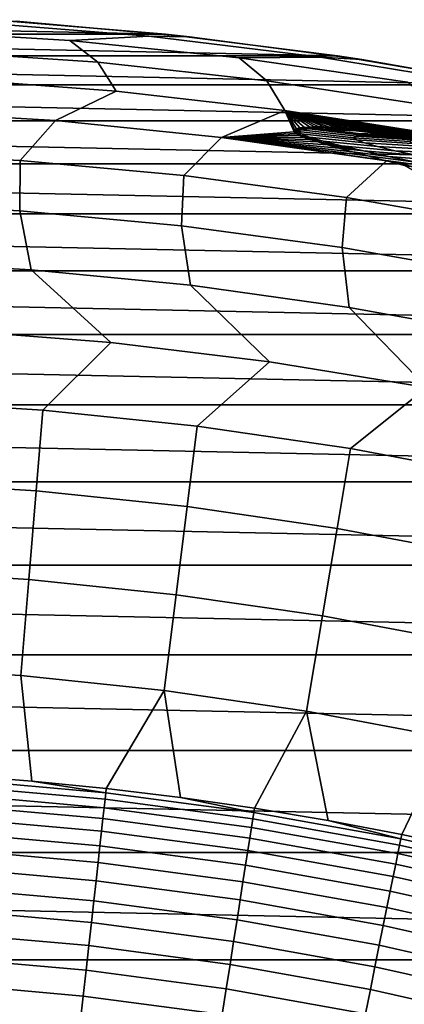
# Model space of a CAD drawing. Header units: metres. Extents: x -29 to 117, y -464 to 29.
# Tile 210 of 256: x 2 to 4.69, y 21.96 to 28.84. Entities that reach past the tile are written whole.
import ezdxf

# ---------------------------------------------------------------- set-up
doc = ezdxf.new("R2010")
doc.units = ezdxf.units.M
doc.layers.add('solid_24_501_056_XXX', color=7, linetype='CONTINUOUS')

msp = doc.modelspace()

# ---------------------------------------------------------------- linework, layer by layer
at = {"layer": 'solid_24_501_056_XXX'}
for points in [[(3.020965, 28.741674, -99.5), (-3.020965, 28.741674, -99.5), (-1.814608, 28.842953, -99.5)], [(3.020965, 28.741674, -99.5), (-1.814608, 28.842953, -99.5), (1.814608, 28.842953, -99.5)], [(2.904919, 28.727135, 27.139278), (1.702243, 28.823414, 27.139278), (1.16363, 28.769625, 34.372093), (2.350868, 28.697016, 34.372093)], [(3.187973, 28.723629, 20), (1.978163, 28.83222, 20), (1.702243, 28.823414, 27.139278), (2.904919, 28.727135, 27.139278)], [(1.814608, 28.842953, -99.5), (1.978163, 28.83222, 20), (3.187973, 28.723629, 20), (3.020965, 28.741674, -99.5)], [(4.221706, 28.589985, -99.5), (-4.221706, 28.589985, -99.5), (-3.020965, 28.741674, -99.5)], [(4.221706, 28.589985, -99.5), (-3.020965, 28.741674, -99.5), (3.020965, 28.741674, -99.5)], [(1.16363, 28.769625, 34.372093), (1.360291, 28.626236, 41.604107), (2.546607, 28.545168, 41.604107), (2.350868, 28.697016, 34.372093)], [(4.102522, 28.580694, 27.139278), (2.904919, 28.727135, 27.139278), (2.350868, 28.697016, 34.372093), (3.534095, 28.575436, 34.372093)], [(4.39215, 28.564297, 20), (3.187973, 28.723629, 20), (2.904919, 28.727135, 27.139278), (4.102522, 28.580694, 27.139278)], [(3.020965, 28.741674, -99.5), (3.187973, 28.723629, 20), (4.39215, 28.564297, 20), (4.221706, 28.589985, -99.5)], [(2.350868, 28.697016, 34.372093), (2.546607, 28.545168, 41.604107), (3.728538, 28.414957, 41.604107), (3.534095, 28.575436, 34.372093)], [(5.415236, 28.388103, -99.5), (-5.415236, 28.388103, -99.5), (-4.221706, 28.589985, -99.5)], [(5.415236, 28.388103, -99.5), (-4.221706, 28.589985, -99.5), (4.221706, 28.589985, -99.5)], [(1.360291, 28.626236, 41.604107), (1.493994, 28.430588, 48.834908), (2.675725, 28.343798, 48.834908), (2.546607, 28.545168, 41.604107)], [(5.292962, 28.38435, 27.139278), (4.102522, 28.580694, 27.139278), (3.534095, 28.575436, 34.372093), (4.711291, 28.405088, 34.372093)], [(5.588568, 28.354504, 20), (4.39215, 28.564297, 20), (4.102522, 28.580694, 27.139278), (5.292962, 28.38435, 27.139278)], [(4.221706, 28.589985, -99.5), (4.39215, 28.564297, 20), (5.588568, 28.354504, 20), (5.415236, 28.388103, -99.5)], [(2.546607, 28.545168, 41.604107), (2.675725, 28.343798, 48.834908), (3.852821, 28.207909, 48.834908), (3.728538, 28.414957, 41.604107)], [(3.534095, 28.575436, 34.372093), (3.728538, 28.414957, 41.604107), (4.904051, 28.23583, 41.604107), (4.711291, 28.405088, 34.372093)], [(6.599304, 28.136433, -99.5), (-6.599304, 28.136433, -99.5), (-5.415236, 28.388103, -99.5)], [(6.599304, 28.136433, -99.5), (-5.415236, 28.388103, -99.5), (5.415236, 28.388103, -99.5)], [(2.675725, 28.343798, 48.834908), (1.493994, 28.430588, 48.834908), (1.090027, 28.205935, 56.064098), (2.25275, 28.136951, 56.064098)], [(3.728538, 28.414957, 41.604107), (3.852821, 28.207909, 48.834908), (5.022965, 28.023197, 48.835255), (4.904051, 28.23583, 41.604107)], [(3.852821, 28.207909, 48.834908), (2.675725, 28.343798, 48.834908), (2.25275, 28.136951, 56.064098), (3.411636, 28.020058, 56.064098)], [(2.25275, 28.136951, 56.064098), (1.090027, 28.205935, 56.064098), (0.860313, 27.916819, 63.291264), (2.005719, 27.857962, 63.291264)], [(3.91962, 28.057989, 53.177437), (3.852821, 28.207909, 48.834908), (3.411636, 28.020058, 56.064098)], [(4.959814, 28.030346, 48.970165), (5.022965, 28.023197, 48.835255), (3.852821, 28.207909, 48.834908)], [(4.886393, 28.038366, 49.129799), (4.959814, 28.030346, 48.970165), (3.852821, 28.207909, 48.834908)], [(4.817277, 28.045597, 49.283844), (4.886393, 28.038366, 49.129799), (3.852821, 28.207909, 48.834908)], [(4.751108, 28.052221, 49.435101), (4.817277, 28.045597, 49.283844), (3.852821, 28.207909, 48.834908)], [(4.687268, 28.058332, 49.584526), (4.751108, 28.052221, 49.435101), (3.852821, 28.207909, 48.834908)], [(4.655176, 28.061295, 49.661121), (4.687268, 28.058332, 49.584526), (3.852821, 28.207909, 48.834908)], [(4.62621, 28.063896, 49.731327), (4.655176, 28.061295, 49.661121), (3.852821, 28.207909, 48.834908)], [(4.567171, 28.068974, 49.878235), (4.62621, 28.063896, 49.731327), (3.852821, 28.207909, 48.834908)], [(4.509683, 28.07361, 50.026546), (4.567171, 28.068974, 49.878235), (3.852821, 28.207909, 48.834908)], [(4.454068, 28.077795, 50.175327), (4.509683, 28.07361, 50.026546), (3.852821, 28.207909, 48.834908)], [(4.400519, 28.081484, 50.32526), (4.454068, 28.077795, 50.175327), (3.852821, 28.207909, 48.834908)], [(4.348981, 28.084686, 50.476814), (4.400519, 28.081484, 50.32526), (3.852821, 28.207909, 48.834908)], [(4.299489, 28.087416, 50.62965), (4.348981, 28.084686, 50.476814), (3.852821, 28.207909, 48.834908)], [(4.252574, 28.089619, 50.783329), (4.299489, 28.087416, 50.62965), (3.852821, 28.207909, 48.834908)], [(4.226702, 28.090643, 50.87254), (4.252574, 28.089619, 50.783329), (3.852821, 28.207909, 48.834908)], [(4.208354, 28.091288, 50.937782), (4.226702, 28.090643, 50.87254), (3.852821, 28.207909, 48.834908)], [(4.166737, 28.092451, 51.093067), (4.208354, 28.091288, 50.937782), (3.852821, 28.207909, 48.834908)], [(4.128115, 28.093075, 51.248768), (4.166737, 28.092451, 51.093067), (3.852821, 28.207909, 48.834908)], [(4.092645, 28.093155, 51.40472), (4.128115, 28.093075, 51.248768), (3.852821, 28.207909, 48.834908)], [(4.06019, 28.092716, 51.561062), (4.092645, 28.093155, 51.40472), (3.852821, 28.207909, 48.834908)], [(4.030751, 28.091768, 51.717804), (4.06019, 28.092716, 51.561062), (3.852821, 28.207909, 48.834908)], [(3.990562, 28.089455, 51.959698), (4.030751, 28.091768, 51.717804), (3.852821, 28.207909, 48.834908)], [(3.959085, 28.08577, 52.20237), (3.990562, 28.089455, 51.959698), (3.852821, 28.207909, 48.834908)], [(3.936317, 28.080744, 52.445824), (3.959085, 28.08577, 52.20237), (3.852821, 28.207909, 48.834908)], [(3.922127, 28.07444, 52.689331), (3.936317, 28.080744, 52.445824), (3.852821, 28.207909, 48.834908)], [(3.916352, 28.066925, 52.931976), (3.922127, 28.07444, 52.689331), (3.852821, 28.207909, 48.834908)], [(3.91962, 28.057989, 53.177437), (3.916352, 28.066925, 52.931976), (3.852821, 28.207909, 48.834908)], [(7.77202, 27.835329, -99.5), (-7.77202, 27.835329, -99.5), (-6.599304, 28.136433, -99.5)], [(7.77202, 27.835329, -99.5), (-6.599304, 28.136433, -99.5), (6.599304, 28.136433, -99.5)], [(3.411636, 28.020058, 56.064098), (2.25275, 28.136951, 56.064098), (2.005719, 27.857962, 63.291264), (3.147742, 27.752129, 63.291264)], [(3.932506, 28.047413, 53.429455), (3.91962, 28.057989, 53.177437), (3.411636, 28.020058, 56.064098)], [(3.953877, 28.035397, 53.686317), (3.932506, 28.047413, 53.429455), (3.411636, 28.020058, 56.064098)], [(3.985001, 28.021706, 53.94886), (3.953877, 28.035397, 53.686317), (3.411636, 28.020058, 56.064098)], [(3.96615, 28.073095, 52.550312), (3.922127, 28.07444, 52.689331), (3.916352, 28.066925, 52.931976)], [(3.946252, 28.061668, 52.966831), (3.96615, 28.073095, 52.550312), (3.916352, 28.066925, 52.931976)], [(3.946252, 28.061668, 52.966831), (3.916352, 28.066925, 52.931976), (3.91962, 28.057989, 53.177437)], [(3.967151, 28.044348, 53.383614), (3.946252, 28.061668, 52.966831), (3.91962, 28.057989, 53.177437)], [(3.967151, 28.044348, 53.383614), (3.91962, 28.057989, 53.177437), (3.932506, 28.047413, 53.429455)], [(3.96615, 28.073095, 52.550312), (3.936317, 28.080744, 52.445824), (3.922127, 28.07444, 52.689331)], [(3.967151, 28.044348, 53.383614), (3.932506, 28.047413, 53.429455), (3.953877, 28.035397, 53.686317)], [(4.026695, 28.078554, 52.139713), (3.959085, 28.08577, 52.20237), (3.936317, 28.080744, 52.445824)], [(3.96615, 28.073095, 52.550312), (4.026695, 28.078554, 52.139713), (3.936317, 28.080744, 52.445824)], [(4.33506, 28.017822, 52.965446), (4.353835, 28.028534, 52.580193), (3.96615, 28.073095, 52.550312), (3.946252, 28.061668, 52.966831)], [(4.354684, 28.00194, 53.350891), (4.33506, 28.017822, 52.965446), (3.946252, 28.061668, 52.966831), (3.967151, 28.044348, 53.383614)], [(4.026739, 28.021523, 53.794262), (3.967151, 28.044348, 53.383614), (3.953877, 28.035397, 53.686317)], [(4.026739, 28.021523, 53.794262), (3.953877, 28.035397, 53.686317), (3.985001, 28.021706, 53.94886)], [(4.026695, 28.078554, 52.139713), (3.990562, 28.089455, 51.959698), (3.959085, 28.08577, 52.20237)], [(4.353835, 28.028534, 52.580193), (4.410864, 28.034006, 52.199551), (4.026695, 28.078554, 52.139713), (3.96615, 28.073095, 52.550312)], [(4.410914, 27.981195, 53.731552), (4.354684, 28.00194, 53.350891), (3.967151, 28.044348, 53.383614), (4.026739, 28.021523, 53.794262)], [(4.123355, 28.078329, 51.739231), (4.030751, 28.091768, 51.717804), (3.990562, 28.089455, 51.959698)], [(4.143141, 28.075594, 51.743805), (4.123355, 28.078329, 51.739231), (3.990562, 28.089455, 51.959698), (4.026695, 28.078554, 52.139713)], [(4.366172, 28.048155, 51.795372), (4.143141, 28.075594, 51.743805), (4.026695, 28.078554, 52.139713)], [(4.436058, 28.040836, 51.811527), (4.366172, 28.048155, 51.795372), (4.026695, 28.078554, 52.139713)], [(4.410864, 28.034006, 52.199551), (4.502235, 28.034464, 51.826824), (4.436058, 28.040836, 51.811527), (4.026695, 28.078554, 52.139713)], [(4.123355, 28.078329, 51.739231), (4.351511, 28.065025, 51.154076), (4.06019, 28.092716, 51.561062), (4.030751, 28.091768, 51.717804)], [(4.351511, 28.065025, 51.154076), (4.092645, 28.093155, 51.40472), (4.06019, 28.092716, 51.561062)], [(4.351511, 28.065025, 51.154076), (4.128115, 28.093075, 51.248768), (4.092645, 28.093155, 51.40472)], [(4.351511, 28.065025, 51.154076), (4.123355, 28.078329, 51.739231), (4.143141, 28.075594, 51.743805)], [(4.351511, 28.065025, 51.154076), (4.166737, 28.092451, 51.093067), (4.128115, 28.093075, 51.248768)], [(4.351511, 28.065025, 51.154076), (4.143141, 28.075594, 51.743805), (4.366172, 28.048155, 51.795372), (4.56889, 28.03886, 51.226967)], [(4.351511, 28.065025, 51.154076), (4.208354, 28.091288, 50.937782), (4.166737, 28.092451, 51.093067)], [(4.618962, 28.043844, 50.596924), (4.226702, 28.090643, 50.87254), (4.208354, 28.091288, 50.937782)], [(4.351511, 28.065025, 51.154076), (4.618962, 28.043844, 50.596924), (4.208354, 28.091288, 50.937782)], [(4.618962, 28.043844, 50.596924), (4.516189, 28.063942, 50.313141), (4.252574, 28.089619, 50.783329), (4.226702, 28.090643, 50.87254)], [(4.516189, 28.063942, 50.313141), (4.299489, 28.087416, 50.62965), (4.252574, 28.089619, 50.783329)], [(4.516189, 28.063942, 50.313141), (4.348981, 28.084686, 50.476814), (4.299489, 28.087416, 50.62965)], [(4.725461, 27.991707, 52.964645), (4.743111, 28.001705, 52.61058), (4.353835, 28.028534, 52.580193), (4.33506, 28.017822, 52.965446)], [(4.516189, 28.063942, 50.313141), (4.400519, 28.081484, 50.32526), (4.348981, 28.084686, 50.476814)], [(4.56889, 28.03886, 51.226967), (4.830036, 28.019489, 50.687077), (4.618962, 28.043844, 50.596924), (4.351511, 28.065025, 51.154076)], [(4.743111, 28.001705, 52.61058), (4.796611, 28.007191, 52.259808), (4.410864, 28.034006, 52.199551), (4.353835, 28.028534, 52.580193)], [(4.56889, 28.03886, 51.226967), (4.366172, 28.048155, 51.795372), (4.436058, 28.040836, 51.811527), (4.786885, 28.018843, 51.299969)], [(4.516189, 28.063942, 50.313141), (4.454068, 28.077795, 50.175327), (4.400519, 28.081484, 50.32526)], [(4.589842, 28.026863, 51.847073), (4.502235, 28.034464, 51.826824), (4.410864, 28.034006, 52.199551)], [(4.813991, 28.011734, 51.898876), (4.589842, 28.026863, 51.847073), (4.410864, 28.034006, 52.199551)], [(4.843317, 28.010212, 51.905655), (4.813991, 28.011734, 51.898876), (4.410864, 28.034006, 52.199551)], [(4.796611, 28.007191, 52.259808), (4.882674, 28.008337, 51.914749), (4.843317, 28.010212, 51.905655), (4.410864, 28.034006, 52.199551)], [(4.786885, 28.018843, 51.299969), (4.436058, 28.040836, 51.811527), (4.502235, 28.034464, 51.826824)], [(4.844639, 28.028908, 49.786129), (4.509683, 28.07361, 50.026546), (4.454068, 28.077795, 50.175327)], [(4.930827, 28.013664, 50.069969), (4.844639, 28.028908, 49.786129), (4.454068, 28.077795, 50.175327), (4.516189, 28.063942, 50.313141)], [(4.786885, 28.018843, 51.299969), (4.502235, 28.034464, 51.826824), (4.589842, 28.026863, 51.847073)], [(4.844639, 28.028908, 49.786129), (4.567171, 28.068974, 49.878235), (4.509683, 28.07361, 50.026546)], [(5.135561, 27.99147, 50.173851), (4.930827, 28.013664, 50.069969), (4.516189, 28.063942, 50.313141), (4.618962, 28.043844, 50.596924)], [(4.844639, 28.028908, 49.786129), (4.62621, 28.063896, 49.731327), (4.567171, 28.068974, 49.878235)], [(4.786885, 28.018843, 51.299969), (5.041706, 28.001284, 50.777283), (4.830036, 28.019489, 50.687077), (4.56889, 28.03886, 51.226967)], [(4.786885, 28.018843, 51.299969), (4.589842, 28.026863, 51.847073), (4.813991, 28.011734, 51.898876), (5.005343, 28.004986, 51.373013)], [(4.830036, 28.019489, 50.687077), (5.135561, 27.99147, 50.173851), (4.618962, 28.043844, 50.596924)], [(4.844639, 28.028908, 49.786129), (4.655176, 28.061295, 49.661121), (4.62621, 28.063896, 49.731327)], [(5.196968, 27.986681, 49.288479), (5.013357, 28.016361, 49.154518), (4.687268, 28.058332, 49.584526), (4.655176, 28.061295, 49.661121)], [(5.272458, 27.975931, 49.570774), (5.196968, 27.986681, 49.288479), (4.655176, 28.061295, 49.661121), (4.844639, 28.028908, 49.786129)], [(5.013357, 28.016361, 49.154518), (4.751108, 28.052221, 49.435101), (4.687268, 28.058332, 49.584526)], [(4.564239, 27.855541, 56.063801), (3.411636, 28.020058, 56.064098), (3.147742, 27.752129, 63.291264), (4.284458, 27.599499, 63.291264)], [(4.028177, 28.005869, 54.219952), (3.985001, 28.021706, 53.94886), (3.411636, 28.020058, 56.064098)], [(4.554914, 27.857979, 56.039726), (3.411636, 28.020058, 56.064098), (4.564239, 27.855541, 56.063801)], [(4.083973, 27.987698, 54.500618), (4.028177, 28.005869, 54.219952), (3.411636, 28.020058, 56.064098)], [(4.151461, 27.967287, 54.78965), (4.083973, 27.987698, 54.500618), (3.411636, 28.020058, 56.064098)], [(4.231884, 27.944324, 55.087765), (4.151461, 27.967287, 54.78965), (3.411636, 28.020058, 56.064098)], [(4.32623, 27.918509, 55.395622), (4.231884, 27.944324, 55.087765), (3.411636, 28.020058, 56.064098)], [(4.433862, 27.889786, 55.71307), (4.32623, 27.918509, 55.395622), (3.411636, 28.020058, 56.064098)], [(4.544173, 27.860788, 56.011814), (4.433862, 27.889786, 55.71307), (3.411636, 28.020058, 56.064098)], [(4.554914, 27.857979, 56.039726), (4.544173, 27.860788, 56.011814), (3.411636, 28.020058, 56.064098)], [(4.122611, 27.993788, 54.192875), (3.985001, 28.021706, 53.94886), (4.028177, 28.005869, 54.219952)], [(4.122611, 27.993788, 54.192875), (4.026739, 28.021523, 53.794262), (3.985001, 28.021706, 53.94886)], [(4.501679, 27.956032, 54.102825), (4.410914, 27.981195, 53.731552), (4.026739, 28.021523, 53.794262), (4.122611, 27.993788, 54.192875)], [(4.250229, 27.961765, 54.577248), (4.122611, 27.993788, 54.192875), (4.028177, 28.005869, 54.219952), (4.083973, 27.987698, 54.500618)], [(4.250229, 27.961765, 54.577248), (4.083973, 27.987698, 54.500618), (4.151461, 27.967287, 54.78965)], [(4.62297, 27.926935, 54.462917), (4.501679, 27.956032, 54.102825), (4.122611, 27.993788, 54.192875), (4.250229, 27.961765, 54.577248)], [(4.404102, 27.926044, 54.946808), (4.151461, 27.967287, 54.78965), (4.231884, 27.944324, 55.087765)], [(4.404102, 27.926044, 54.946808), (4.250229, 27.961765, 54.577248), (4.151461, 27.967287, 54.78965)], [(4.769901, 27.894379, 54.811272), (4.62297, 27.926935, 54.462917), (4.250229, 27.961765, 54.577248), (4.404102, 27.926044, 54.946808)], [(4.743804, 27.977262, 53.318832), (4.725461, 27.991707, 52.964645), (4.33506, 28.017822, 52.965446), (4.354684, 28.00194, 53.350891)], [(4.796658, 27.958593, 53.669586), (4.743804, 27.977262, 53.318832), (4.354684, 28.00194, 53.350891), (4.410914, 27.981195, 53.731552)], [(4.882295, 27.936001, 54.013615), (4.796658, 27.958593, 53.669586), (4.410914, 27.981195, 53.731552), (4.501679, 27.956032, 54.102825)], [(0.860313, 27.916819, 63.291264), (0.871942, 27.565294, 70.516006), (2.00348, 27.506214, 70.516006), (2.005719, 27.857962, 63.291264)], [(4.57879, 27.887203, 55.30106), (4.404102, 27.926044, 54.946808), (4.231884, 27.944324, 55.087765), (4.32623, 27.918509, 55.395622)], [(4.7702, 27.845684, 55.64056), (4.57879, 27.887203, 55.30106), (4.32623, 27.918509, 55.395622), (4.433862, 27.889786, 55.71307)], [(4.937634, 27.858822, 55.147392), (4.769901, 27.894379, 54.811272), (4.404102, 27.926044, 54.946808), (4.57879, 27.887203, 55.30106)], [(4.975597, 27.801748, 55.966957), (4.7702, 27.845684, 55.64056), (4.433862, 27.889786, 55.71307), (4.544173, 27.860788, 56.011814)], [(4.997229, 27.909828, 54.349529), (4.882295, 27.936001, 54.013615), (4.501679, 27.956032, 54.102825), (4.62297, 27.926935, 54.462917)], [(5.137189, 27.88043, 54.676792), (4.997229, 27.909828, 54.349529), (4.62297, 27.926935, 54.462917), (4.769901, 27.894379, 54.811272)], [(8.930549, 27.485546, -99.5), (-8.930549, 27.485546, -99.5), (-7.77202, 27.835329, -99.5)], [(8.930549, 27.485546, -99.5), (-7.77202, 27.835329, -99.5), (7.77202, 27.835329, -99.5)], [(2.005719, 27.857962, 63.291264), (2.00348, 27.506214, 70.516006), (3.131636, 27.400703, 70.516006), (3.147742, 27.752129, 63.291264)], [(4.689715, 27.822849, 56.37524), (4.564239, 27.855541, 56.063801), (4.284458, 27.599499, 63.291264), (5.413949, 27.40033, 63.291264)], [(4.975597, 27.801748, 55.966957), (4.544173, 27.860788, 56.011814), (4.554914, 27.857979, 56.039726), (4.761047, 27.812412, 56.342392)], [(4.761047, 27.812412, 56.342392), (4.554914, 27.857979, 56.039726), (4.564239, 27.855541, 56.063801)], [(4.761047, 27.812412, 56.342392), (4.564239, 27.855541, 56.063801), (4.689715, 27.822849, 56.37524)], [(5.122421, 27.820621, 55.471642), (4.937634, 27.858822, 55.147392), (4.57879, 27.887203, 55.30106), (4.7702, 27.845684, 55.64056)], [(3.147742, 27.752129, 63.291264), (3.131636, 27.400703, 70.516006), (4.254507, 27.248943, 70.516006), (4.284458, 27.599499, 63.291264)], [(0.871942, 27.565294, 70.516006), (0.963616, 27.156946, 77.737923), (2.080976, 27.09424, 77.737923), (2.00348, 27.506214, 70.516006)], [(4.284458, 27.599499, 63.291264), (4.254507, 27.248943, 70.516006), (5.370195, 27.051188, 70.516006), (5.413949, 27.40033, 63.291264)], [(10.073549, 27.087502, -99.5), (-10.073549, 27.087502, -99.5), (-8.930549, 27.485546, -99.5)], [(10.073549, 27.087502, -99.5), (-8.930549, 27.485546, -99.5), (8.930549, 27.485546, -99.5)], [(2.00348, 27.506214, 70.516006), (2.080976, 27.09424, 77.737923), (3.194807, 26.98558, 77.737923), (3.131636, 27.400703, 70.516006)], [(3.131636, 27.400703, 70.516006), (3.194807, 26.98558, 77.737923), (4.303218, 26.83115, 77.737923), (4.254507, 27.248943, 70.516006)], [(4.254507, 27.248943, 70.516006), (4.303218, 26.83115, 77.737923), (5.404332, 26.631212, 77.737923), (5.370195, 27.051188, 70.516006)], [(0.963616, 27.156946, 77.737923), (1.526931, 26.671289, 84.956604), (2.638621, 26.584335, 84.956604), (2.080976, 27.09424, 77.737923)], [(11.199547, 26.641697, -99.5), (-11.199547, 26.641697, -99.5), (-10.073549, 27.087502, -99.5)], [(11.199547, 26.641697, -99.5), (-10.073549, 27.087502, -99.5), (10.073549, 27.087502, -99.5)], [(2.080976, 27.09424, 77.737923), (2.638621, 26.584335, 84.956604), (3.745715, 26.451065, 84.956604), (3.194807, 26.98558, 77.737923)], [(3.194807, 26.98558, 77.737923), (3.745715, 26.451065, 84.956604), (4.846283, 26.271709, 84.956604), (4.303218, 26.83115, 77.737923)], [(5.404332, 26.631212, 77.737923), (4.303218, 26.83115, 77.737923), (4.846283, 26.271709, 84.956604)], [(2.638621, 26.584335, 84.956604), (1.526931, 26.671289, 84.956604), (1.082792, 26.179499, 92.171654), (2.163734, 26.112389, 92.171654)], [(12.304966, 26.149532, -99.5), (-12.304966, 26.149532, -99.5), (-11.199547, 26.641697, -99.5)], [(12.304966, 26.149532, -99.5), (-11.199547, 26.641697, -99.5), (11.199547, 26.641697, -99.5)], [(3.745715, 26.451065, 84.956604), (2.638621, 26.584335, 84.956604), (2.163734, 26.112389, 92.171654), (3.24098, 26.000666, 92.171654)], [(4.846283, 26.271709, 84.956604), (3.745715, 26.451065, 84.956604), (3.24098, 26.000666, 92.171654), (4.312688, 25.844522, 92.171654)], [(5.938407, 26.046583, 84.956604), (4.846283, 26.271709, 84.956604), (4.312688, 25.844522, 92.171654), (5.377028, 25.644222, 92.171654)], [(2.163734, 26.112389, 92.171654), (1.082792, 26.179499, 92.171654), (1.059358, 25.612926, 99.382652), (2.116907, 25.547268, 99.382652)], [(13.388991, 25.611401, -99.5), (-13.388991, 25.611401, -99.5), (-12.304966, 26.149532, -99.5)], [(13.388991, 25.611401, -99.5), (-12.304966, 26.149532, -99.5), (12.304966, 26.149532, -99.5)], [(3.24098, 26.000666, 92.171654), (2.163734, 26.112389, 92.171654), (2.116907, 25.547268, 99.382652), (3.170839, 25.437963, 99.382652)], [(4.312688, 25.844522, 92.171654), (3.24098, 26.000666, 92.171654), (3.170839, 25.437963, 99.382652), (4.219353, 25.285198, 99.382652)], [(5.377028, 25.644222, 92.171654), (4.312688, 25.844522, 92.171654), (4.219353, 25.285198, 99.382652), (5.260659, 25.089235, 99.382652)], [(14.450225, 25.028004, -99.5), (-14.450225, 25.028004, -99.5), (-13.388991, 25.611401, -99.5)], [(14.450225, 25.028004, -99.5), (-13.388991, 25.611401, -99.5), (13.388991, 25.611401, -99.5)], [(2.116907, 25.547268, 99.382652), (1.059358, 25.612926, 99.382652), (1.033696, 24.992455, 106.589211), (2.065625, 24.928387, 106.589211)], [(3.170839, 25.437963, 99.382652), (2.116907, 25.547268, 99.382652), (2.065625, 24.928387, 106.589211), (3.094026, 24.821732, 106.589211)], [(4.219353, 25.285198, 99.382652), (3.170839, 25.437963, 99.382652), (3.094026, 24.821732, 106.589211), (4.11714, 24.672667, 106.589211)], [(5.260659, 25.089235, 99.382652), (4.219353, 25.285198, 99.382652), (4.11714, 24.672667, 106.589211), (5.13322, 24.481449, 106.589211)], [(15.485378, 24.401089, -99.5), (-15.485378, 24.401089, -99.5), (-14.450225, 25.028004, -99.5)], [(15.485378, 24.401089, -99.5), (-14.450225, 25.028004, -99.5), (14.450225, 25.028004, -99.5)], [(2.065625, 24.928387, 106.589211), (1.033696, 24.992455, 106.589211), (1.005805, 24.318119, 113.790924), (2.009891, 24.255781, 113.790924)], [(3.094026, 24.821732, 106.589211), (2.065625, 24.928387, 106.589211), (2.009891, 24.255781, 113.790924), (3.010544, 24.152002, 113.790924)], [(4.11714, 24.672667, 106.589211), (3.094026, 24.821732, 106.589211), (3.010544, 24.152002, 113.790924), (4.006053, 24.00696, 113.790924)], [(5.13322, 24.481449, 106.589211), (4.11714, 24.672667, 106.589211), (4.006053, 24.00696, 113.790924), (4.994718, 23.820902, 113.790924)], [(16.493397, 23.731352, -99.5), (-16.493397, 23.731352, -99.5), (-15.485378, 24.401089, -99.5)], [(16.493397, 23.731352, -99.5), (-15.485378, 24.401089, -99.5), (15.485378, 24.401089, -99.5)], [(1.005805, 24.318119, 113.790924), (1.565944, 23.558895, 120.980194), (2.086733, 23.518486, 120.980194), (2.009891, 24.255781, 113.790924)], [(3.010544, 24.152002, 113.790924), (2.009891, 24.255781, 113.790924), (2.086733, 23.518486, 120.980194), (2.6065, 23.466568, 120.980194)], [(3.010544, 24.152002, 113.790924), (2.6065, 23.466568, 120.980194), (3.124992, 23.403164, 120.980194)], [(4.006053, 24.00696, 113.790924), (3.010544, 24.152002, 113.790924), (3.124992, 23.403164, 120.980194), (3.641954, 23.328306, 120.980194)], [(4.006053, 24.00696, 113.790924), (3.641954, 23.328306, 120.980194), (4.157134, 23.242029, 120.980194)], [(4.994718, 23.820902, 113.790924), (4.006053, 24.00696, 113.790924), (4.157134, 23.242029, 120.980194), (4.670279, 23.144377, 120.980194)], [(4.994718, 23.820902, 113.790924), (4.670279, 23.144377, 120.980194), (5.181138, 23.035397, 120.980194)], [(17.472929, 23.019703, -99.5), (-17.472929, 23.019703, -99.5), (-16.493397, 23.731352, -99.5)], [(17.472929, 23.019703, -99.5), (-16.493397, 23.731352, -99.5), (16.493397, 23.731352, -99.5)], [(1.563944, 23.528814, 121.193291), (2.603171, 23.436605, 121.193291), (2.086733, 23.518486, 120.980194), (1.565944, 23.558895, 120.980194)], [(2.598159, 23.391483, 121.403885), (1.560933, 23.483513, 121.403885), (1.556927, 23.423248, 121.610687), (2.591492, 23.331455, 121.610687)], [(2.603171, 23.436605, 121.193291), (1.563944, 23.528814, 121.193291), (1.560933, 23.483513, 121.403885), (2.598159, 23.391483, 121.403885)], [(2.603171, 23.436605, 121.193291), (2.6065, 23.466568, 120.980194), (2.086733, 23.518486, 120.980194)], [(2.591492, 23.331455, 121.610687), (1.556927, 23.423248, 121.610687), (1.551947, 23.348331, 121.812614), (2.583203, 23.25683, 121.812614)], [(3.637303, 23.298519, 121.193291), (2.603171, 23.436605, 121.193291), (2.598159, 23.391483, 121.403885), (3.6303, 23.253662, 121.403885)], [(2.603171, 23.436605, 121.193291), (3.637303, 23.298519, 121.193291), (3.124992, 23.403164, 120.980194), (2.6065, 23.466568, 120.980194)], [(2.583203, 23.25683, 121.812614), (1.551947, 23.348331, 121.812614), (1.546019, 23.259148, 122.008636), (2.573336, 23.167997, 122.008636)], [(3.6303, 23.253662, 121.403885), (2.598159, 23.391483, 121.403885), (2.591492, 23.331455, 121.610687), (3.620984, 23.193989, 121.610687)], [(3.637303, 23.298519, 121.193291), (3.641954, 23.328306, 120.980194), (3.124992, 23.403164, 120.980194)], [(3.620984, 23.193989, 121.610687), (2.591492, 23.331455, 121.610687), (2.583203, 23.25683, 121.812614), (3.609402, 23.119804, 121.812614)], [(4.664314, 23.114826, 121.193291), (3.637303, 23.298519, 121.193291), (3.6303, 23.253662, 121.403885), (4.655334, 23.070322, 121.403885)], [(3.637303, 23.298519, 121.193291), (4.664314, 23.114826, 121.193291), (4.157134, 23.242029, 120.980194), (3.641954, 23.328306, 120.980194)], [(2.573336, 23.167997, 122.008636), (1.546019, 23.259148, 122.008636), (1.539174, 23.156158, 122.197731), (2.561942, 23.065411, 122.197731)], [(3.609402, 23.119804, 121.812614), (2.583203, 23.25683, 121.812614), (2.573336, 23.167997, 122.008636), (3.595616, 23.031494, 122.008636)], [(4.655334, 23.070322, 121.403885), (3.6303, 23.253662, 121.403885), (3.620984, 23.193989, 121.610687), (4.643387, 23.011118, 121.610687)], [(4.664314, 23.114826, 121.193291), (4.670279, 23.144377, 120.980194), (4.157134, 23.242029, 120.980194)], [(2.561942, 23.065411, 122.197731), (1.539174, 23.156158, 122.197731), (1.531446, 23.039892, 122.378937), (2.549078, 22.9496, 122.378937)], [(3.595616, 23.031494, 122.008636), (2.573336, 23.167997, 122.008636), (2.561942, 23.065411, 122.197731), (3.579694, 22.929512, 122.197731)], [(4.643387, 23.011118, 121.610687), (3.620984, 23.193989, 121.610687), (3.609402, 23.119804, 121.812614), (4.628536, 22.937519, 121.812614)], [(4.664314, 23.114826, 121.193291), (5.682195, 22.885883, 121.193291), (5.181138, 23.035397, 120.980194), (4.670279, 23.144377, 120.980194)], [(4.628536, 22.937519, 121.812614), (3.609402, 23.119804, 121.812614), (3.595616, 23.031494, 122.008636), (4.610857, 22.849905, 122.008636)], [(5.671255, 22.84182, 121.403885), (4.655334, 23.070322, 121.403885), (4.643387, 23.011118, 121.610687), (5.656701, 22.783203, 121.610687)], [(5.682195, 22.885883, 121.193291), (4.664314, 23.114826, 121.193291), (4.655334, 23.070322, 121.403885), (5.671255, 22.84182, 121.403885)], [(18.42173, 22.267677, -99.5), (-18.42173, 22.267677, -99.5), (-17.472929, 23.019703, -99.5)], [(18.42173, 22.267677, -99.5), (-17.472929, 23.019703, -99.5), (17.472929, 23.019703, -99.5)], [(2.549078, 22.9496, 122.378937), (1.531446, 23.039892, 122.378937), (1.522875, 22.910952, 122.551315), (2.534812, 22.821165, 122.551315)], [(3.579694, 22.929512, 122.197731), (2.561942, 23.065411, 122.197731), (2.549078, 22.9496, 122.378937), (3.561721, 22.814384, 122.378937)], [(4.610857, 22.849905, 122.008636), (3.595616, 23.031494, 122.008636), (3.579694, 22.929512, 122.197731), (4.59044, 22.748726, 122.197731)], [(5.656701, 22.783203, 121.610687), (4.643387, 23.011118, 121.610687), (4.628536, 22.937519, 121.812614), (5.638609, 22.710333, 121.812614)], [(3.561721, 22.814384, 122.378937), (2.549078, 22.9496, 122.378937), (2.534812, 22.821165, 122.551315), (3.541788, 22.686705, 122.551315)], [(5.638609, 22.710333, 121.812614), (4.628536, 22.937519, 121.812614), (4.610857, 22.849905, 122.008636), (5.617071, 22.623587, 122.008636)], [(2.534812, 22.821165, 122.551315), (1.522875, 22.910952, 122.551315), (1.513506, 22.769999, 122.713974), (2.519218, 22.680763, 122.713974)], [(4.59044, 22.748726, 122.197731), (3.579694, 22.929512, 122.197731), (3.561721, 22.814384, 122.378937), (4.567391, 22.634506, 122.378937)], [(3.541788, 22.686705, 122.551315), (2.534812, 22.821165, 122.551315), (2.519218, 22.680763, 122.713974), (3.519998, 22.547131, 122.713974)], [(4.567391, 22.634506, 122.378937), (3.561721, 22.814384, 122.378937), (3.541788, 22.686705, 122.551315), (4.54183, 22.507833, 122.551315)], [(5.617071, 22.623587, 122.008636), (4.610857, 22.849905, 122.008636), (4.59044, 22.748726, 122.197731), (5.592199, 22.523411, 122.197731)], [(2.519218, 22.680763, 122.713974), (1.513506, 22.769999, 122.713974), (1.503387, 22.617762, 122.866074), (2.502375, 22.529123, 122.866074)], [(5.592199, 22.523411, 122.197731), (4.59044, 22.748726, 122.197731), (4.567391, 22.634506, 122.378937), (5.564121, 22.410322, 122.378937)], [(3.519998, 22.547131, 122.713974), (2.519218, 22.680763, 122.713974), (2.502375, 22.529123, 122.866074), (3.496464, 22.396385, 122.866074)], [(4.54183, 22.507833, 122.551315), (3.541788, 22.686705, 122.551315), (3.519998, 22.547131, 122.713974), (4.513888, 22.369362, 122.713974)], [(2.502375, 22.529123, 122.866074), (1.503387, 22.617762, 122.866074), (1.49257, 22.455027, 123.006828), (2.48437, 22.367025, 123.006828)], [(5.564121, 22.410322, 122.378937), (4.567391, 22.634506, 122.378937), (4.54183, 22.507833, 122.551315), (5.532981, 22.284904, 122.551315)], [(3.496464, 22.396385, 122.866074), (2.502375, 22.529123, 122.866074), (2.48437, 22.367025, 123.006828), (3.471307, 22.235243, 123.006828)], [(4.513888, 22.369362, 122.713974), (3.519998, 22.547131, 122.713974), (3.496464, 22.396385, 122.866074), (4.483709, 22.219803, 122.866074)], [(2.48437, 22.367025, 123.006828), (1.49257, 22.455027, 123.006828), (1.481111, 22.282631, 123.135521), (2.465297, 22.195307, 123.135521)], [(5.532981, 22.284904, 122.551315), (4.54183, 22.507833, 122.551315), (4.513888, 22.369362, 122.713974), (5.498942, 22.147802, 122.713974)], [(4.483709, 22.219803, 122.866074), (3.496464, 22.396385, 122.866074), (3.471307, 22.235243, 123.006828), (4.451448, 22.059931, 123.006828)], [(3.471307, 22.235243, 123.006828), (2.48437, 22.367025, 123.006828), (2.465297, 22.195307, 123.135521), (3.444656, 22.064533, 123.135521)], [(5.498942, 22.147802, 122.713974), (4.513888, 22.369362, 122.713974), (4.483709, 22.219803, 122.866074), (5.462177, 21.999725, 122.866074)], [(19.337824, 21.476927, -99.5), (-19.337824, 21.476927, -99.5), (-18.42173, 22.267677, -99.5)], [(19.337824, 21.476927, -99.5), (-18.42173, 22.267677, -99.5), (18.42173, 22.267677, -99.5)], [(2.465297, 22.195307, 123.135521), (1.481111, 22.282631, 123.135521), (1.469069, 22.101465, 123.25148), (2.445253, 22.014851, 123.25148)], [(3.444656, 22.064533, 123.135521), (2.465297, 22.195307, 123.135521), (2.445253, 22.014851, 123.25148), (3.41665, 21.885141, 123.25148)], [(4.451448, 22.059931, 123.006828), (3.471307, 22.235243, 123.006828), (3.444656, 22.064533, 123.135521), (4.417273, 21.89057, 123.135521)], [(5.462177, 21.999725, 122.866074), (4.483709, 22.219803, 122.866074), (4.451448, 22.059931, 123.006828), (5.422876, 21.841436, 123.006828)], [(2.445253, 22.014851, 123.25148), (1.469069, 22.101465, 123.25148), (1.456506, 21.912462, 123.354111), (2.424342, 21.826588, 123.354111)], [(4.417273, 21.89057, 123.135521), (3.444656, 22.064533, 123.135521), (3.41665, 21.885141, 123.25148), (4.381359, 21.712591, 123.25148)], [(5.422876, 21.841436, 123.006828), (4.451448, 22.059931, 123.006828), (4.417273, 21.89057, 123.135521), (5.381243, 21.673752, 123.135521)], [(3.41665, 21.885141, 123.25148), (2.445253, 22.014851, 123.25148), (2.424342, 21.826588, 123.354111), (3.387432, 21.697989, 123.354111)]]:
    msp.add_3dface(points, dxfattribs=at)

doc.saveas('drawing.dxf')
